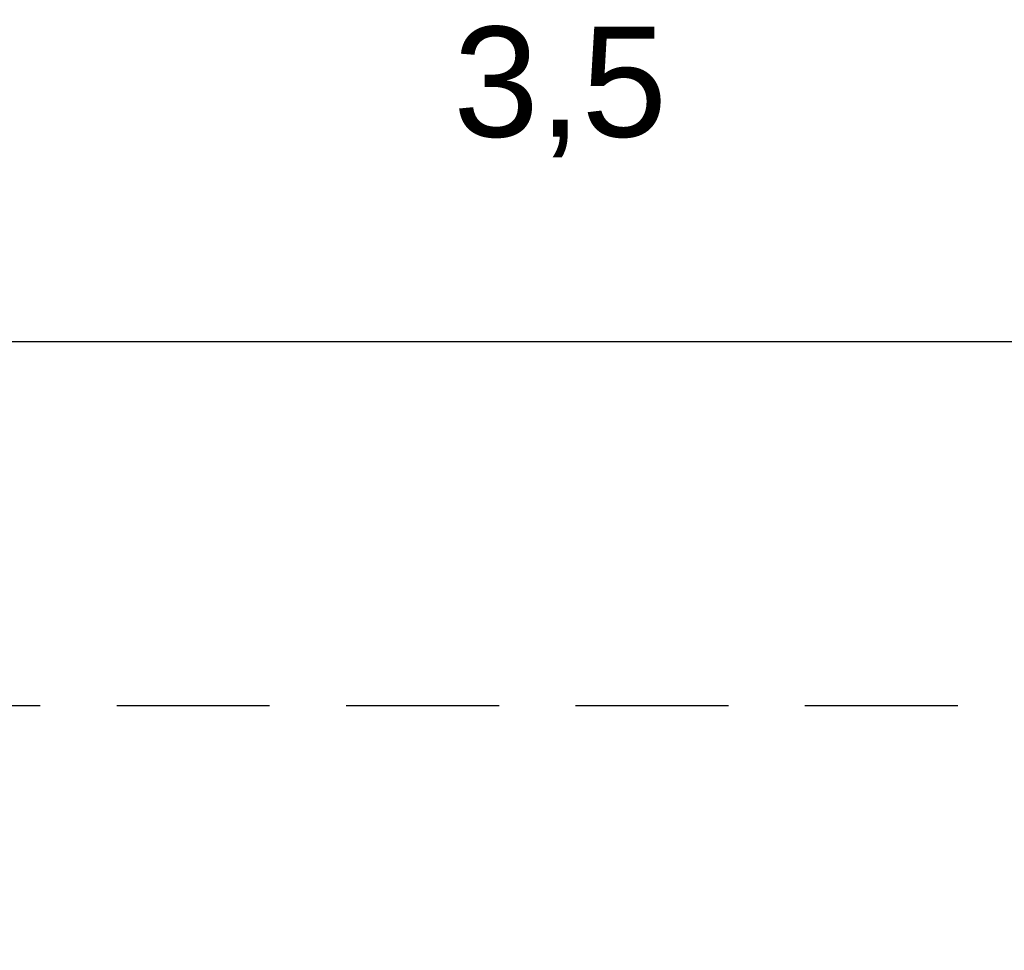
# Model space of a CAD drawing. Header units: millimetres. Extents: x 1 to 29, y 1 to 24.
# Tile 7 of 9: x 15.3 to 16.9, y 16.5 to 18. Entities that reach past the tile are written whole.
import ezdxf

# ---------------------------------------------------------------- set-up
doc = ezdxf.new("R2010")
doc.units = ezdxf.units.MM
doc.linetypes.add('RAYITAS', pattern=[0.375, 0.25, -0.125])
doc.styles.get("Standard").update_dxf_attribs({"font": 'arial.ttf'})
doc.dimstyles.new('cota 100', dxfattribs={"dimtxt": 0.18, "dimasz": 0.2, "dimexe": 0.05, "dimexo": 0, "dimgap": 0.3, "dimtad": 1, "dimtxsty": 'Standard', "dimblk": 'OBLIQUE', "dimcen": 2.5, "dimadec": 0, "dimazin": 0, "dimtfac": 1, "dimtix": 1, "dimtmove": 2, "dimatfit": 3, "dimldrblk": 'OBLIQUE', "dimfxl": 0.05, "dimfxlon": 1, "dimarcsym": 0})

# ---------------------------------------------------------------- blocks, each defined once
blk = doc.blocks.new('_Oblique')
at = {"color": 0, "linetype": 'ByBlock', "lineweight": -2}
blk.add_line((-0.5, -0.5), (0.5, 0.5), dxfattribs=at)
blk = doc.blocks.new('*D8')
at = {"color": 0, "lineweight": -2, "transparency": 16777216}
for p, q in [((14.4683, 17.4344), (14.4683, 17.5344)), ((17.9683, 17.4344), (17.9683, 17.5344)), ((17.9683, 17.4844), (14.4683, 17.4844))]:
    blk.add_line(p, q, dxfattribs=at)
at = {"layer": 'Defpoints', "color": 0, "transparency": 16777216}
for p in [(14.4683, 17.4844), (14.4683, 16.4897), (17.9683, 16.4897)]:
    blk.add_point(p, dxfattribs=at)
at = {"color": 0, "lineweight": -2, "transparency": 16777216, "xscale": 0.2, "yscale": 0.2, "zscale": 0.2, "rotation": 180}
blk.add_blockref('_Oblique', (14.4683, 17.4844), dxfattribs=at)
at = {"color": 0, "lineweight": -2, "transparency": 16777216, "xscale": 0.2, "yscale": 0.2, "zscale": 0.2}
blk.add_blockref('_Oblique', (17.9683, 17.4844), dxfattribs=at)
at = {"color": 0, "transparency": 16777216, "insert": (16.2183, 17.8926), "char_height": 0.18, "attachment_point": 5}
blk.add_mtext('3,5', dxfattribs=at)

msp = doc.modelspace()

# ---------------------------------------------------------------- linework, layer by layer
at = {"linetype": 'RAYITAS'}
msp.add_line((14.3683, 16.8897), (18.0683, 16.8897), dxfattribs=at)

# ---------------------------------------------------------------- dimensions: what is measured, and where the dimension line sits
dim = msp.add_linear_dim(base=(14.4683, 17.4844), p1=(17.9683, 16.4897), p2=(14.4683, 16.4897), dimstyle='cota 100')
dim.commit()
dim.dimension.update_dxf_attribs({"geometry": '*D8', "text_midpoint": (16.2183, 17.8926)})

doc.saveas('drawing.dxf')
